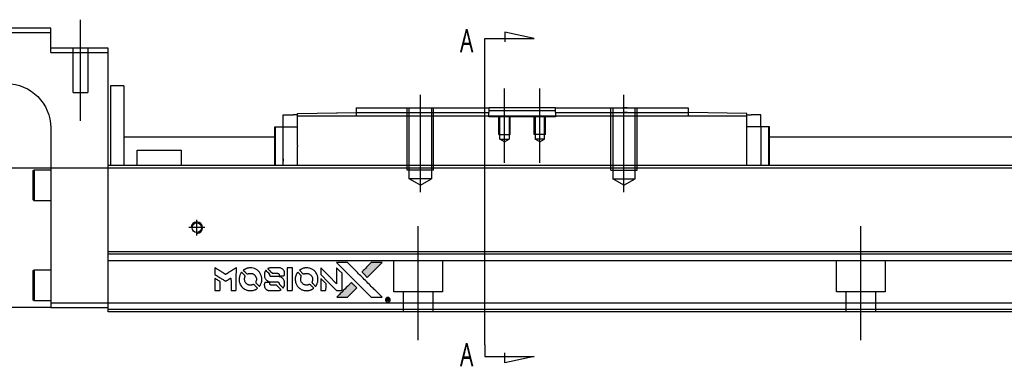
# Model space of a CAD drawing. Header units: millimetres. Extents: x -1108 to 3135, y -1596 to 860.
# Tile 16 of 40: x -890 to -667, y -250 to -171. Entities that reach past the tile are written whole.
import ezdxf
from ezdxf.lldxf.tags import DXFTag

# ---------------------------------------------------------------- set-up
doc = ezdxf.new("R2010")
doc.units = ezdxf.units.MM
doc.layers.get('0').update_dxf_attribs({"linetype": 'CONTINUOUS'})
doc.styles.add('CHN', font='Microsoft JhengHei.ttf')
tags = doc.linetypes.add('DASHED', pattern=[25.72, 12.86, -12.86]).pattern_tags.tags
tags[6:7] = [DXFTag(74, 4), DXFTag(75, 0), DXFTag(340, '0'), DXFTag(46, 0.0), DXFTag(50, 0.0), DXFTag(44, 0.0), DXFTag(45, 0.0)]
tags[4:5] = [DXFTag(74, 4), DXFTag(75, 0), DXFTag(340, '0'), DXFTag(46, 0.0), DXFTag(50, 0.0), DXFTag(44, 0.0), DXFTag(45, 0.0)]

# ---------------------------------------------------------------- blocks, each defined once
blk = doc.blocks.new('MosionX logo(完整正式版)')
h = blk.add_hatch(color=22)
h.dxf.hatch_style = 1
h.paths.add_polyline_path([(-1416, 1831), (-1517, 1831), (-1619, 1831), (-1707, 1742, 0.000288), (-1740, 1709, 0.000479), (-1769, 1680, 0.000013), (-1794, 1654, 0.197177), (-1794, 1654, 0.197497), (-1794, 1653, 0.00004), (-1779, 1638, 0.000834), (-1763, 1622, 0.000506), (-1744, 1603), (-1694, 1552), (-1555, 1692)])
h.paths.add_polyline_path([(-1892, 1355), (-1942, 1405, 0.000476), (-1962, 1424, 0.000789), (-1978, 1441, 0.000035), (-1993, 1455, 0.19758), (-1993, 1456, 0.198396), (-1994, 1455, 0.000019), (-2014, 1435, 0.000582), (-2036, 1413, 0.000351), (-2062, 1387, 0.000108), (-2174, 1275, 0.000692), (-2230, 1218, 0.000077), (-2269, 1179, 0.197527), (-2269, 1178, 0.410181), (-2269, 1177, 0.000493), (-2248, 1177, 0.002424), (-2219, 1177, 0.000529), (-2169, 1177), (-2070, 1177), (-1981, 1266)])
at = {"color": 22}
for points in [[(-4562, 1668), (-4562, 1603), (-4545, 1592, -0.000297), (-4534, 1586, -0.000037), (-4510, 1571, -0.000043), (-4482, 1554, -0.000036), (-4452, 1535, 0.000044), (-4422, 1517, 0.000063), (-4396, 1501, 0.000035), (-4374, 1488, 0.0009), (-4368, 1484), (-4360, 1479), (-4348, 1486, 0.001175), (-4342, 1490, 0.000208), (-4329, 1498, 0.000225), (-4315, 1506, 0.000203), (-4300, 1516, -0.000711), (-4286, 1525, -0.001119), (-4274, 1532, -0.000263), (-4263, 1539, -0.04589), (-4262, 1539, -0.519312), (-4261, 1539, -0.001914), (-4261, 1521, -0.003124), (-4260, 1493, -0.000285), (-4260, 1421), (-4260, 1303), (-4219, 1303, 0.001727), (-4189, 1303, 0.025279), (-4179, 1303, 0.073886), (-4173, 1305, 0.07426), (-4167, 1308, 0.03264), (-4166, 1310, 0.01784), (-4164, 1311, 0.017712), (-4163, 1313, 0.026854), (-4162, 1315), (-4160, 1319), (-4160, 1526), (-4159, 1733), (-4162, 1731, -0.004595), (-4163, 1730, -0.00016), (-4169, 1726, -0.000298), (-4177, 1722, -0.000208), (-4185, 1717, 0.000986), (-4210, 1701, 0.00025), (-4250, 1676, 0.000268), (-4292, 1650, 0.000436), (-4329, 1627, -0.002932), (-4341, 1619, -0.004718), (-4351, 1613, -0.001113), (-4360, 1608, -0.227179), (-4361, 1608, -0.045982), (-4362, 1608, -0.000145), (-4374, 1616, -0.000825), (-4387, 1624, -0.000517), (-4403, 1634, 0.000056), (-4458, 1668, 0.000289), (-4488, 1687, 0.000481), (-4511, 1701, 0.000418), (-4535, 1715), (-4562, 1732)], [(-3917, 1731, 0.024131), (-3935, 1728, 0.022344), (-3954, 1723, 0.021883), (-3972, 1717, 0.020884), (-3990, 1709, 0.010669), (-4000, 1703, 0.010389), (-4011, 1697, 0.010913), (-4020, 1692, 0.022227), (-4026, 1687), (-4029, 1685), (-3996, 1653, 0.002452), (-3984, 1640, 0.003628), (-3972, 1630, 0.001662), (-3963, 1621, 0.070159), (-3960, 1619, 0.047671), (-3958, 1618, 0.018624), (-3956, 1618, 0.017921), (-3953, 1617, 0.018804), (-3950, 1617, 0.018255), (-3946, 1617, 0.041312), (-3943, 1617, 0.037164), (-3939, 1618, 0.012342), (-3935, 1620, -0.015101), (-3924, 1624, -0.035998), (-3916, 1626, -0.033244), (-3907, 1627, -0.011249), (-3894, 1627, -0.004059), (-3883, 1627, -0.019693), (-3877, 1627, -0.027943), (-3872, 1626, -0.014411), (-3866, 1624, -0.033089), (-3851, 1619, -0.033887), (-3838, 1613, -0.034021), (-3825, 1604, -0.033942), (-3814, 1594, -0.02816), (-3804, 1582, -0.035032), (-3796, 1570, -0.035269), (-3790, 1557, -0.029196), (-3785, 1543, -0.037862), (-3782, 1526, -0.043657), (-3782, 1510, -0.043064), (-3784, 1494, -0.035184), (-3790, 1477, 0.033699), (-3792, 1470, 0.052815), (-3793, 1463, 0.059167), (-3793, 1456, 0.058972), (-3791, 1450, 0.059208), (-3788, 1445, 0.021125), (-3783, 1439, 0.008691), (-3773, 1429, 0.000851), (-3749, 1405, 0.001873), (-3736, 1393, 0.013884), (-3730, 1387, 0.022355), (-3726, 1385, 0.341453), (-3725, 1385, 0.073011), (-3722, 1388, 0.004587), (-3714, 1399, 0.00748), (-3707, 1411, 0.016837), (-3702, 1420, 0.028606), (-3692, 1443, 0.031352), (-3685, 1465, 0.031004), (-3681, 1489, 0.0268), (-3680, 1514, 0.026698), (-3681, 1541, 0.03002), (-3686, 1566, 0.030357), (-3693, 1590, 0.028554), (-3703, 1614, 0.062944), (-3732, 1658, 0.062206), (-3772, 1694, 0.062448), (-3819, 1719, 0.064355), (-3870, 1731, 0.017377), (-3880, 1731, 0.008369), (-3893, 1731, 0.008367), (-3907, 1731, 0.01757)], [(-3610, 1675, 0.023289), (-3616, 1665, 0.026845), (-3621, 1655, 0.026047), (-3626, 1644, 0.019751), (-3629, 1631, 0.013249), (-3631, 1624, 0.025169), (-3631, 1618, 0.016532), (-3632, 1611, 0.002937), (-3632, 1598, 0.003317), (-3632, 1586, 0.011808), (-3631, 1578, 0.01777), (-3631, 1572, 0.021476), (-3630, 1567, 0.04325), (-3623, 1544, 0.045753), (-3612, 1523, 0.04649), (-3598, 1505, 0.047672), (-3581, 1490, 0.025315), (-3573, 1485, 0.015208), (-3564, 1480, 0.01512), (-3554, 1476, 0.022488), (-3546, 1473, 0.027857), (-3532, 1469, 0.034138), (-3519, 1467, 0.014286), (-3499, 1467, 0.00124), (-3449, 1467, -0.00103), (-3418, 1467, -0.002552), (-3396, 1466, -0.001594), (-3379, 1466, -0.047676), (-3374, 1466, -0.085307), (-3367, 1463, -0.097789), (-3361, 1457, -0.085947), (-3357, 1450, -0.051339), (-3356, 1440, 0.014634), (-3355, 1436, 0.015028), (-3355, 1433, 0.014927), (-3354, 1430, 0.059415), (-3353, 1429, 0.070595), (-3351, 1425, 0.00028), (-3315, 1389, 0.000111), (-3279, 1352, 0.200239), (-3277, 1352, 0.268906), (-3276, 1352, 0.001866), (-3271, 1361, 0.007532), (-3267, 1370, 0.017818), (-3263, 1376, 0.013256), (-3261, 1383, 0.011636), (-3258, 1391, 0.011528), (-3256, 1399, 0.012303), (-3254, 1407, 0.0423), (-3252, 1419, 0.013657), (-3252, 1437, 0.013857), (-3252, 1455, 0.037428), (-3254, 1468, 0.014927), (-3256, 1477, 0.0122), (-3259, 1486, 0.012518), (-3262, 1494, 0.023062), (-3265, 1501, 0.065961), (-3281, 1525, 0.06055), (-3304, 1545, 0.059676), (-3331, 1559, 0.060497), (-3360, 1567, 0.025683), (-3367, 1567, 0.001528), (-3386, 1567, 0.002124), (-3410, 1568, 0.001173), (-3439, 1568, -0.000809), (-3490, 1568, -0.017164), (-3506, 1568, -0.063931), (-3514, 1570, -0.108429), (-3520, 1573, -0.052941), (-3523, 1577, -0.063675), (-3525, 1582, -0.050562), (-3526, 1587, -0.020337), (-3527, 1595, 0.009897), (-3528, 1599, 0.016482), (-3528, 1603, 0.019019), (-3529, 1606, 0.06043), (-3530, 1608, 0.076267), (-3533, 1613, 0.00054), (-3566, 1646, 0.000307), (-3601, 1680, 0.142594), (-3604, 1681, 0.232419), (-3604, 1681, 0.022995), (-3606, 1680, 0.024627), (-3608, 1678, 0.015407)], [(-3516, 1731, 0.018538), (-3522, 1730, 0.010695), (-3530, 1729, 0.01068), (-3538, 1727, 0.017678), (-3544, 1725, 0.013849), (-3551, 1722, 0.011814), (-3559, 1719, 0.004513), (-3566, 1716, 0.290035), (-3566, 1715, 0.196418), (-3566, 1714, 0.000124), (-3554, 1702, 0.001477), (-3540, 1688, 0.000898), (-3524, 1671), (-3481, 1629), (-3427, 1628, -0.001471), (-3387, 1628, -0.028714), (-3374, 1627, -0.097073), (-3367, 1625, -0.084199), (-3361, 1620, -0.042698), (-3359, 1616, -0.053912), (-3357, 1612, -0.051004), (-3356, 1608, -0.032967), (-3355, 1602, 0.00807), (-3355, 1600, 0.003023), (-3355, 1596, 0.002994), (-3355, 1592, 0.003629), (-3355, 1588), (-3354, 1579), (-3313, 1579, 0.001618), (-3293, 1579, 0.005206), (-3280, 1579, 0.00535), (-3271, 1579, 0.060675), (-3268, 1580, 0.048484), (-3266, 1581, 0.02389), (-3264, 1582, 0.022812), (-3261, 1584, 0.02462), (-3259, 1586, 0.061781), (-3255, 1591, 0.080179), (-3253, 1596, 0.048561), (-3252, 1604, 0.010021), (-3251, 1619, 0.016602), (-3252, 1638, 0.031409), (-3254, 1653, 0.036474), (-3258, 1666, 0.03439), (-3263, 1679, 0.065928), (-3277, 1699, 0.069066), (-3296, 1715, 0.065697), (-3319, 1725, 0.051559), (-3346, 1731, 0.020904), (-3360, 1731, 0.000451), (-3431, 1731, 0.000419), (-3502, 1732, 0.022759)], [(-3202, 1517), (-3202, 1303), (-3160, 1303), (-3118, 1303), (-3113, 1306, 0.071429), (-3109, 1309, 0.054799), (-3105, 1313, 0.053585), (-3102, 1318, 0.060698), (-3101, 1323, 0.033975), (-3100, 1332, 0.000112), (-3100, 1441, 0.000726), (-3100, 1548, 0.001084), (-3101, 1641), (-3102, 1732), (-3152, 1732), (-3202, 1732)], [(-2860, 1730, 0.023681), (-2878, 1728, 0.022402), (-2896, 1723, 0.021929), (-2914, 1717, 0.020503), (-2931, 1709, 0.013745), (-2941, 1704, 0.009767), (-2952, 1698, 0.009658), (-2962, 1691, 0.027804), (-2968, 1687), (-2971, 1685), (-2939, 1653, 0.002053), (-2924, 1638, 0.006738), (-2914, 1628, 0.007826), (-2907, 1622, 0.063909), (-2903, 1619, 0.061532), (-2897, 1617, 0.068674), (-2891, 1617, 0.052072), (-2885, 1618, 0.019648), (-2875, 1621, -0.018366), (-2864, 1624, -0.0288), (-2854, 1626, -0.029061), (-2844, 1627, -0.019155), (-2832, 1627, -0.053809), (-2807, 1624, -0.058833), (-2784, 1615, -0.058566), (-2764, 1601, -0.052525), (-2746, 1582, -0.044733), (-2737, 1566, -0.040573), (-2729, 1547, -0.041123), (-2725, 1529, -0.04951), (-2725, 1511, -0.017369), (-2725, 1502, -0.024255), (-2727, 1495, -0.023787), (-2729, 1487, -0.015798), (-2732, 1479, 0.010631), (-2734, 1474, 0.033653), (-2735, 1470, 0.037806), (-2736, 1467, 0.016307), (-2736, 1462, 0.068179), (-2734, 1453, 0.095747), (-2731, 1446, 0.033418), (-2722, 1436, 0.002133), (-2695, 1409, 0.001452), (-2680, 1395, 0.012393), (-2673, 1388, 0.020479), (-2668, 1385, 0.344362), (-2667, 1385, 0.074287), (-2663, 1388, 0.005454), (-2656, 1400, 0.008391), (-2649, 1412, 0.017097), (-2643, 1422, 0.027375), (-2635, 1442, 0.02835), (-2628, 1463, 0.027723), (-2624, 1485, 0.023913), (-2623, 1509, 0.027047), (-2623, 1537, 0.031685), (-2627, 1563, 0.032425), (-2634, 1588, 0.031013), (-2644, 1612, 0.037914), (-2661, 1641, 0.040153), (-2682, 1667, 0.039834), (-2707, 1688, 0.036173), (-2736, 1707, 0.040752), (-2765, 1719, 0.035885), (-2796, 1728, 0.035491), (-2828, 1731, 0.037615)], [(-2572, 1669), (-2572, 1604), (-2422, 1453), (-2271, 1303), (-2229, 1303, 0.0008), (-2202, 1303, 0.010795), (-2192, 1303, 0.030495), (-2186, 1304, 0.080372), (-2183, 1305, 0.03816), (-2179, 1308, 0.041799), (-2176, 1310, 0.042486), (-2174, 1314, 0.042078), (-2172, 1317, 0.099276), (-2170, 1322, 0.003302), (-2170, 1343, 0.002586), (-2170, 1380, 0.000204), (-2170, 1477), (-2170, 1633), (-2221, 1683), (-2271, 1733), (-2271, 1583), (-2272, 1433), (-2419, 1582, 0.000253), (-2476, 1639, 0.000412), (-2524, 1687, 0.000041), (-2567, 1730, 0.041338), (-2570, 1732), (-2572, 1734)], [(-2150, 1708, -0.000056), (-2089, 1647, -0.000021), (-2004, 1562, -0.000021), (-1911, 1469, -0.000025), (-1823, 1381), (-1619, 1177), (-1518, 1177), (-1417, 1177), (-1553, 1315, 0.000274), (-1619, 1381, 0.000123), (-1705, 1467, 0.000121), (-1797, 1559, 0.000165), (-1879, 1641), (-2068, 1831), (-2170, 1831), (-2272, 1831)], [(-1707, 1742, 0.000288), (-1740, 1709, 0.000479), (-1769, 1680, 0.000013), (-1794, 1654, 0.197177), (-1794, 1654, 0.197497), (-1794, 1653, 0.00004), (-1779, 1638, 0.000836), (-1763, 1622, 0.000505), (-1744, 1603), (-1694, 1552), (-1555, 1692), (-1416, 1831), (-1517, 1831), (-1619, 1831)], [(-4562, 1417), (-4562, 1303), (-4521, 1303, 0.000842), (-4494, 1303, 0.010591), (-4484, 1303, 0.028995), (-4479, 1303, 0.069543), (-4475, 1305, 0.051063), (-4471, 1307, 0.039932), (-4468, 1310, 0.039414), (-4465, 1314, 0.045845), (-4462, 1318, 0.094811), (-4461, 1322, 0.007124), (-4461, 1333, 0.004713), (-4461, 1352, 0.000534), (-4461, 1395), (-4461, 1469), (-4471, 1475, 0.000828), (-4502, 1494, 0.000879), (-4532, 1513, 0.000048), (-4561, 1530, 0.137596), (-4562, 1531, 0.413028), (-4562, 1530, 0.000016), (-4562, 1497, 0.000623), (-4562, 1460, 0.000374)], [(-4068, 1643, 0.064158), (-4094, 1594, 0.06356), (-4108, 1539, 0.064004), (-4107, 1483, 0.066747), (-4091, 1429, 0.04321), (-4073, 1396, 0.044737), (-4050, 1367, 0.044901), (-4021, 1342, 0.044184), (-3989, 1323, 0.026293), (-3965, 1313, 0.033344), (-3941, 1306, 0.033227), (-3917, 1303, 0.025815), (-3890, 1302, 0.023119), (-3864, 1304, 0.031044), (-3841, 1308, 0.031337), (-3819, 1315, 0.024258), (-3796, 1325, 0.015622), (-3788, 1329, 0.008495), (-3778, 1335, 0.008415), (-3769, 1341, 0.020814), (-3763, 1346), (-3760, 1348), (-3791, 1379, 0.002843), (-3814, 1403, 0.033917), (-3823, 1411, 0.087906), (-3831, 1414, 0.073302), (-3839, 1416, 0.022047), (-3843, 1415, 0.026465), (-3847, 1415, 0.022233), (-3851, 1414, 0.009985), (-3857, 1412, -0.039011), (-3876, 1407, -0.044398), (-3896, 1406, -0.045096), (-3915, 1408, -0.04265), (-3934, 1413, -0.071154), (-3961, 1428, -0.068827), (-3983, 1450, -0.068713), (-3998, 1476, -0.070507), (-4005, 1506, -0.028605), (-4006, 1519, -0.031418), (-4005, 1531, -0.031044), (-4002, 1544, -0.02668), (-3998, 1556, 0.038913), (-3996, 1564, 0.043732), (-3995, 1571, 0.047754), (-3995, 1578, 0.075756), (-3997, 1583, 0.07294), (-3999, 1586, 0.003456), (-4006, 1594, 0.005023), (-4017, 1605, 0.002422), (-4030, 1619, 0.000819), (-4042, 1631, 0.001349), (-4053, 1641, 0.0001), (-4062, 1650, 0.205335), (-4062, 1651, 0.219821), (-4063, 1650, 0.002494), (-4064, 1648, 0.007089), (-4066, 1646, 0.004494)], [(-3011, 1643, 0.018008), (-3017, 1634, 0.009842), (-3023, 1622, 0.009807), (-3030, 1610, 0.015716), (-3035, 1599, 0.048467), (-3047, 1561, 0.045841), (-3052, 1520, 0.046006), (-3049, 1479, 0.049638), (-3039, 1441, 0.064819), (-3012, 1391, 0.06695), (-2974, 1350, 0.066691), (-2926, 1320, 0.063505), (-2872, 1304, 0.03135), (-2858, 1302, 0.010439), (-2837, 1302, 0.010391), (-2817, 1302, 0.032408), (-2803, 1304, 0.015696), (-2787, 1307, 0.018095), (-2771, 1312, 0.018551), (-2757, 1317, 0.018352), (-2743, 1323, 0.015568), (-2733, 1328, 0.009832), (-2723, 1334, 0.009795), (-2713, 1341, 0.023727), (-2706, 1346), (-2703, 1348), (-2734, 1379, 0.001528), (-2751, 1397, 0.010022), (-2760, 1406, 0.019586), (-2766, 1411, 0.061865), (-2771, 1413, 0.055054), (-2777, 1415, 0.061607), (-2784, 1416, 0.048725), (-2792, 1415, 0.020221), (-2802, 1412, -0.017722), (-2813, 1409, -0.02685), (-2822, 1407, -0.02759), (-2832, 1406, -0.020233), (-2843, 1406, -0.04793), (-2864, 1409, -0.048386), (-2883, 1416, -0.047866), (-2901, 1426, -0.044964), (-2917, 1440, -0.04333), (-2931, 1457, -0.050921), (-2941, 1475, -0.051473), (-2946, 1495, -0.0459), (-2948, 1516, -0.019014), (-2948, 1526, -0.024114), (-2947, 1535, -0.025081), (-2945, 1544, -0.023892), (-2942, 1553, 0.008624), (-2939, 1560, 0.026486), (-2938, 1564, 0.035074), (-2937, 1568, 0.02756), (-2937, 1573, 0.087163), (-2939, 1580, 0.073291), (-2942, 1587, 0.028074), (-2951, 1596, 0.002594), (-2973, 1619), (-3005, 1651)], [(-2572, 1416), (-2572, 1303), (-2530, 1303), (-2488, 1303), (-2483, 1306, 0.03146), (-2480, 1308, 0.026444), (-2478, 1310, 0.026444), (-2476, 1312, 0.031457), (-2475, 1314), (-2472, 1319), (-2471, 1375), (-2471, 1431), (-2521, 1481, 0.000745), (-2540, 1499, 0.001228), (-2556, 1515, 0.000087), (-2571, 1529, 0.195134), (-2571, 1530, 0.412117), (-2572, 1529, 0.000048), (-2572, 1496, 0.00109), (-2572, 1460, 0.000653)], [(-3615, 1454, 0.065483), (-3620, 1451, 0.053271), (-3625, 1447, 0.052018), (-3628, 1443, 0.0556), (-3631, 1437, 0.036839), (-3632, 1434, 0.026922), (-3632, 1430, 0.016905), (-3633, 1424, 0.004317), (-3633, 1416, 0.016369), (-3632, 1397, 0.029936), (-3630, 1382, 0.03418), (-3627, 1369, 0.031327), (-3621, 1356, 0.046935), (-3612, 1340, 0.054053), (-3600, 1327, 0.053701), (-3585, 1317, 0.045364), (-3568, 1309, 0.032479), (-3552, 1305, 0.03386), (-3537, 1303, 0.013578), (-3512, 1303, 0.001155), (-3450, 1303, 0.000413), (-3396, 1303, 0.005008), (-3375, 1304, 0.013199), (-3364, 1304, 0.033956), (-3355, 1305, 0.013909), (-3347, 1308, 0.010864), (-3337, 1310, 0.010938), (-3329, 1313, 0.028702), (-3323, 1316), (-3318, 1318), (-3362, 1362), (-3405, 1406), (-3455, 1406, -0.001504), (-3477, 1406, -0.00328), (-3493, 1406, -0.001901), (-3506, 1406, -0.061333), (-3510, 1407, -0.063621), (-3514, 1409, -0.048633), (-3518, 1412, -0.046769), (-3522, 1415, -0.047961), (-3525, 1420, -0.02678), (-3526, 1424, -0.050957), (-3527, 1427, -0.029398), (-3528, 1431, -0.00401), (-3528, 1441), (-3529, 1456), (-3569, 1456, 0.001061), (-3593, 1456, 0.009147), (-3604, 1455, 0.020721), (-3611, 1455, 0.051619)], [(-2062, 1387, 0.000108), (-2174, 1275, 0.000692), (-2230, 1218, 0.000077), (-2269, 1179, 0.197527), (-2269, 1178, 0.410182), (-2269, 1177, 0.000493), (-2248, 1177, 0.002424), (-2219, 1177, 0.000529), (-2170, 1177), (-2070, 1177), (-1981, 1266), (-1892, 1355), (-1942, 1405, 0.000476), (-1962, 1424, 0.000789), (-1978, 1441, 0.000035), (-1993, 1455, 0.19758), (-1993, 1456, 0.198396), (-1994, 1455, 0.000019), (-2014, 1435, 0.000582), (-2036, 1413, 0.000351)], [(-1319, 1173, 0.082374), (-1332, 1167, 0.083404), (-1342, 1157, 0.082663), (-1349, 1145, 0.07897), (-1351, 1130, 0.084941), (-1349, 1114, 0.08953), (-1341, 1100, 0.090743), (-1329, 1090, 0.090193), (-1313, 1085, 0.10067), (-1296, 1085, 0.099454), (-1281, 1093, 0.097736), (-1269, 1106, 0.09365), (-1263, 1122, 0.07584), (-1263, 1135, 0.068415), (-1267, 1148, 0.068328), (-1274, 1159, 0.075277), (-1283, 1168, 0.059367), (-1291, 1172, 0.048986), (-1300, 1174, 0.048519), (-1310, 1174, 0.055347)], [(-1325, 1129), (-1325, 1104), (-1322, 1104), (-1319, 1104), (-1319, 1114), (-1319, 1125), (-1313, 1125), (-1306, 1126), (-1302, 1119, -0.003356), (-1300, 1116, -0.002757), (-1298, 1113, -0.002784), (-1296, 1110, -0.007382), (-1295, 1108, 0.019487), (-1294, 1105, 0.098302), (-1293, 1104, 0.116932), (-1291, 1104, 0.032798), (-1289, 1104), (-1285, 1104), (-1288, 1108, 0.005748), (-1289, 1111, 0.002522), (-1291, 1114, 0.002495), (-1293, 1117, 0.00334), (-1295, 1120), (-1299, 1126), (-1296, 1128, 0.066516), (-1292, 1130, 0.085926), (-1290, 1133, 0.082934), (-1289, 1137, 0.05747), (-1289, 1141, 0.023576), (-1289, 1144, 0.043538), (-1289, 1146, 0.050891), (-1290, 1148, 0.049897), (-1291, 1149, 0.067884), (-1295, 1152, 0.077412), (-1298, 1154, 0.049266), (-1304, 1154, 0.012208), (-1313, 1155), (-1325, 1155)], [(-1298, 1147, -0.120545), (-1296, 1144, -0.09136), (-1295, 1141, -0.087576), (-1296, 1137, -0.098026), (-1297, 1134, -0.079907), (-1299, 1133, -0.087697), (-1300, 1132, -0.041371), (-1303, 1132, -0.005557), (-1309, 1132), (-1319, 1131), (-1319, 1140), (-1319, 1149), (-1310, 1149, -0.007471), (-1305, 1149, -0.035301), (-1302, 1148, -0.060486), (-1300, 1148, -0.063546)]]:
    blk.add_lwpolyline(points, format="xyb", close=True, dxfattribs=at)

msp = doc.modelspace()

# ---------------------------------------------------------------- linework, layer by layer
at = {"linetype": 'Continuous'}
for p, q in [((-882.68, -173.34), (-956.68, -173.34)), ((-882.68, -174.34), (-882.68, -173.34)), ((-956.68, -174.34), (-882.68, -174.34)), ((-882.68, -178.84), (-882.68, -174.34)), ((-869.68, -177.84), (-882.68, -177.84)), ((-869.68, -178.84), (-869.68, -177.84)), ((-882.68, -178.84), (-869.68, -178.84)), ((-869.68, -203.34), (-869.68, -178.84)), ((-866.18, -186.34), (-869.18, -186.34)), ((-869.18, -186.34), (-869.18, -204.34)), ((-866.18, -186.34), (-866.18, -204.34)), ((-830.13, -195.59), (-830.13, -192.89)), ((-830.13, -192.89), (-827.93, -192.89)), ((-826.93, -192.89), (-827.93, -192.89)), ((-826.93, -192.62), (-813.68, -192.39)), ((-826.93, -193.19), (-826.93, -192.62)), ((-725.43, -193.19), (-826.93, -193.19)), ((-826.93, -199.84), (-826.93, -193.19)), ((-818.21, -192.46), (-818.21, -192.47)), ((-818.12, -192.46), (-818.12, -192.47)), ((-818.12, -192.46), (-817.87, -192.46)), ((-817.87, -192.46), (-817.87, -192.46)), ((-817.24, -192.45), (-817.24, -192.45)), ((-816.57, -192.43), (-816.51, -192.43)), ((-816.47, -192.43), (-816.47, -192.44)), ((-815.65, -192.42), (-815.65, -192.42)), ((-813.68, -191.34), (-813.68, -192.34)), ((-813.68, -192.34), (-813.68, -193.19)), ((-783.93, -191.34), (-783.68, -191.34)), ((-783.93, -192.34), (-783.68, -192.34)), ((-768.68, -191.34), (-783.68, -191.34)), ((-783.68, -191.34), (-783.68, -192.34)), ((-783.68, -191.89), (-780.68, -191.89)), ((-783.68, -193.19), (-783.68, -192.34)), ((-780.68, -191.89), (-771.68, -191.89)), ((-771.68, -191.89), (-768.68, -191.89)), ((-768.68, -191.34), (-738.68, -191.34)), ((-768.68, -192.34), (-768.68, -191.34)), ((-768.68, -192.34), (-738.68, -192.34)), ((-768.68, -192.34), (-768.68, -193.19)), ((-738.68, -191.34), (-738.68, -192.34)), ((-738.68, -192.34), (-738.68, -193.19)), ((-725.43, -192.62), (-738.68, -192.39)), ((-725.43, -193.19), (-725.43, -192.62)), ((-725.43, -192.89), (-724.43, -192.89)), ((-725.43, -204.34), (-725.43, -193.19)), ((-722.23, -192.89), (-724.43, -192.89)), ((-722.23, -195.59), (-722.23, -192.89)), ((-832.03, -204.34), (-832.03, -195.59)), ((-832.03, -195.59), (-831.93, -195.59)), ((-831.93, -204.34), (-831.93, -195.59)), ((-831.93, -195.59), (-830.13, -195.59)), ((-830.13, -195.59), (-826.93, -195.59)), ((-830.13, -204.34), (-830.13, -195.59)), ((-722.23, -195.59), (-725.43, -195.59)), ((-720.43, -195.59), (-722.23, -195.59)), ((-722.23, -195.59), (-722.23, -202.84)), ((-720.43, -204.34), (-720.43, -195.59)), ((-720.33, -195.59), (-720.43, -195.59)), ((-720.33, -204.34), (-720.33, -195.59)), ((-882.68, -195.84), (-882.68, -235.34)), ((-866.18, -197.84), (-831.93, -197.84)), ((-720.43, -197.84), (-604.94, -197.84)), ((-826.93, -199.84), (-826.93, -200.06)), ((-826.93, -204.34), (-826.93, -200.06)), ((-863.18, -200.84), (-853.18, -200.84)), ((-863.18, -204.34), (-863.18, -200.84)), ((-853.18, -200.84), (-853.18, -204.34)), ((-869.68, -204.34), (-869.68, -203.34)), ((-606.51, -204.34), (-869.68, -204.34)), ((-869.68, -223.79), (-869.68, -204.34)), ((-886.68, -205.52), (-886.43, -205.27)), ((-886.68, -205.52), (-886.68, -208.77)), ((-886.43, -205.27), (-882.68, -205.27)), ((-886.43, -205.27), (-886.43, -208.77)), ((-886.68, -208.77), (-886.68, -212.02)), ((-886.43, -208.77), (-886.43, -212.27)), ((-886.43, -212.27), (-886.68, -212.02)), ((-882.68, -212.27), (-886.43, -212.27)), ((-611.2, -223.79), (-869.68, -223.79)), ((-869.68, -224.29), (-869.68, -223.79)), ((-869.68, -235.34), (-869.68, -224.29)), ((-886.68, -228.09), (-886.43, -227.84)), ((-886.68, -228.09), (-886.68, -231.34)), ((-886.43, -227.84), (-882.68, -227.84)), ((-886.43, -227.84), (-886.43, -231.34)), ((-886.68, -231.34), (-886.68, -234.59)), ((-886.43, -231.34), (-886.43, -234.84)), ((-886.43, -234.84), (-886.68, -234.59)), ((-882.68, -234.84), (-886.43, -234.84)), ((-882.68, -235.34), (-882.68, -236.34)), ((-869.68, -235.34), (-882.68, -235.34)), ((-613.98, -235.34), (-869.68, -235.34)), ((-869.68, -237.34), (-869.68, -235.34)), ((-882.68, -236.34), (-942.68, -236.34)), ((-882.68, -236.34), (-869.68, -236.34)), ((-614.46, -237.34), (-869.68, -237.34))]:
    msp.add_line(p, q, dxfattribs=at)
at = {"ltscale": 0.2}
for p, q in [((-875.93, -194.25), (-875.93, -171.43)), ((-799.18, -210.34), (-799.18, -188.34)), ((-780.18, -203.75), (-780.18, -186.93)), ((-772.18, -203.75), (-772.18, -186.93)), ((-753.18, -210.34), (-753.18, -188.34)), ((-849.68, -220.14), (-849.68, -216.54)), ((-847.88, -218.34), (-851.48, -218.34)), ((-799.68, -243.75), (-799.68, -218)), ((-699.68, -243.75), (-699.68, -218))]:
    msp.add_line(p, q, dxfattribs=at)
for p, q in [((-784.62, -175.65), (-773.47, -175.65)), ((-784.62, -178.28), (-784.62, -175.65)), ((-773.47, -175.65), (-780.06, -174.21)), ((-780.06, -174.21), (-780.06, -176.44)), ((-784.62, -244.76), (-784.62, -178.28)), ((-957.68, -204.84), (-415.68, -204.84)), ((-784.62, -244.76), (-784.62, -247.39)), ((-780.06, -248.83), (-780.06, -246.6)), ((-784.62, -247.39), (-773.47, -247.39)), ((-773.47, -247.39), (-780.06, -248.83))]:
    msp.add_line(p, q)
at = {"linetype": 'DASHED'}
for p, q in [((-877.58, -187.84), (-877.58, -177.84)), ((-874.28, -177.84), (-874.28, -187.84)), ((-877.58, -187.84), (-874.28, -187.84)), ((-817.97, -192.46), (-817.97, -192.46)), ((-783.68, -193.34), (-783.68, -193.19)), ((-768.68, -193.34), (-783.68, -193.34)), ((-768.68, -193.19), (-768.68, -193.34)), ((-826.93, -203.35), (-826.93, -203.34)), ((-866.18, -224.34), (-869.18, -224.34)), ((-611.69, -225.84), (-869.68, -225.84)), ((-805.18, -232.84), (-805.18, -225.84)), ((-794.18, -225.84), (-794.18, -232.84)), ((-705.18, -232.84), (-705.18, -225.84)), ((-694.18, -225.84), (-694.18, -232.84)), ((-794.18, -232.84), (-805.18, -232.84)), ((-802.98, -237.34), (-802.98, -232.84)), ((-796.38, -232.84), (-796.38, -237.34)), ((-694.18, -232.84), (-705.18, -232.84)), ((-702.98, -237.34), (-702.98, -232.84)), ((-696.38, -232.84), (-696.38, -237.34)), ((-614.34, -236.84), (-869.68, -236.84))]:
    msp.add_line(p, q, dxfattribs=at)
at = {"linetype": 'DASHED', "ltscale": 0.1}
for p, q in [((-802.18, -205.34), (-802.18, -191.34)), ((-801.68, -207.34), (-801.68, -191.34)), ((-796.68, -191.34), (-796.68, -207.34)), ((-796.18, -205.34), (-796.18, -191.34)), ((-781.48, -197.34), (-781.48, -193.34)), ((-781.24, -198.34), (-781.24, -193.34)), ((-779.13, -193.34), (-779.13, -198.34)), ((-778.88, -197.34), (-778.88, -193.34)), ((-773.48, -197.34), (-773.48, -193.34)), ((-773.24, -193.34), (-773.24, -198.34)), ((-771.13, -198.34), (-771.13, -193.34)), ((-770.88, -197.34), (-770.88, -193.34)), ((-756.18, -205.34), (-756.18, -191.34)), ((-755.68, -191.34), (-755.68, -207.34)), ((-750.68, -207.34), (-750.68, -191.34)), ((-750.18, -205.34), (-750.18, -191.34)), ((-781.48, -197.34), (-778.88, -197.34)), ((-770.88, -197.34), (-773.48, -197.34)), ((-781.24, -198.34), (-779.13, -198.34)), ((-780.18, -198.95), (-781.24, -198.34)), ((-780.18, -198.95), (-779.13, -198.34)), ((-771.13, -198.34), (-773.24, -198.34)), ((-772.18, -198.95), (-773.24, -198.34)), ((-772.18, -198.95), (-771.13, -198.34)), ((-796.18, -205.34), (-802.18, -205.34)), ((-756.18, -205.34), (-750.18, -205.34)), ((-796.68, -207.34), (-801.68, -207.34)), ((-799.18, -208.78), (-801.68, -207.34)), ((-799.18, -208.78), (-796.68, -207.34)), ((-755.68, -207.34), (-750.68, -207.34)), ((-753.18, -208.78), (-755.68, -207.34)), ((-753.18, -208.78), (-750.68, -207.34))]:
    msp.add_line(p, q, dxfattribs=at)
at = {"linetype": 'Continuous'}
msp.add_circle((-849.68, -218.34), 1.07, dxfattribs=at)
at = {"linetype": 'Continuous', "extrusion": (0, 0, -1)}
msp.add_arc((892.68, -195.84), 10, 90, 180, dxfattribs=at)
msp.add_arc((-849.68, -218.34), 1.3, 270, 180)
at = {"linetype": 'Continuous'}
for points in [[(-813.68, -191.34), (-799.93, -191.34)], [(-813.68, -192.34), (-799.93, -192.34)], [(-798.93, -191.34), (-783.93, -191.34)], [(-798.93, -192.34), (-783.93, -192.34)], [(-830.13, -202.84), (-830.13, -203.34)], [(-722.23, -202.84), (-722.23, -204.34)], [(-611.32, -224.29), (-869.68, -224.29)]]:
    msp.add_open_spline(points, degree=1, dxfattribs=at)
at = {"linetype": 'DASHED', "ltscale": 0.1}
for points in [[(-799.93, -191.34), (-798.93, -191.34)], [(-799.93, -192.34), (-798.93, -192.34)], [(-752.43, -191.34), (-753.43, -191.34)], [(-752.43, -192.34), (-753.43, -192.34)]]:
    msp.add_open_spline(points, degree=1, dxfattribs=at)

# ---------------------------------------------------------------- block references
at = {"xscale": 0.012, "yscale": 0.012, "zscale": 0.012}
msp.add_blockref('MosionX logo(完整正式版)', (-790.83, -248.18), dxfattribs=at)

# ---------------------------------------------------------------- texts
at = {"style": 'CHN', "width": 0.7}
for p in [(-790.24, -178.78), (-790.24, -249.62)]:
    msp.add_text('A', height=5.25, dxfattribs=at).set_placement(p)

doc.saveas('drawing.dxf')
